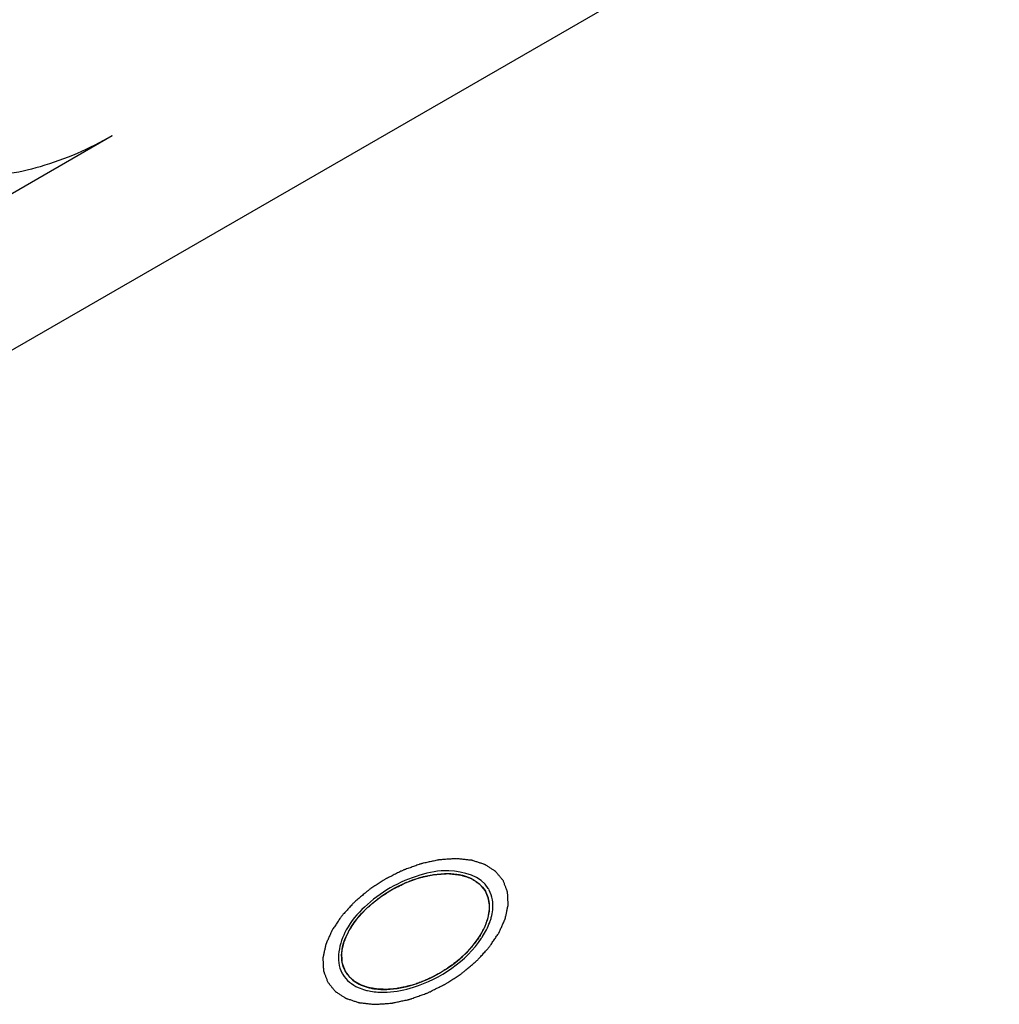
# Model space of a CAD drawing. Header units: millimetres. Extents: x 0 to 7560, y 0 to 5346.
# Tile 91 of 149: x 1353 to 1367, y 4868 to 4883. Entities that reach past the tile are written whole.
import ezdxf

# ---------------------------------------------------------------- set-up
doc = ezdxf.new("R2010")
doc.units = ezdxf.units.MM
for name, color, linetype in [('A2300501_ABL712', 7, 'Continuous'), ('M2302601_PBL730', 7, 'Continuous'), ('MISUMI_FCBBS3-5-25_PBL764', 7, 'Continuous'), ('TOP_VIEW_VBL707', 7, 'Continuous')]:
    doc.layers.add(name, color=color, linetype=linetype)

# ---------------------------------------------------------------- blocks, each defined once
blk = doc.blocks.new('M2302601_PBL730', base_point=(1657.914, 4470.087))
at = {"layer": 'M2302601_PBL730', "color": 7}
for p, q in [((1677.761, 4469.902), (1650.048, 4453.902)), ((1664.633, 4464.64), (1649.045, 4455.64))]:
    blk.add_line(p, q, dxfattribs=at)
for centre, radius, start, end in [((1669.825, 4453.267), 0.44, 28.3185, 31.6815), ((1669.402, 4453.296), 0.873, 339.8549, 342.8375), ((1669.458, 4453.278), 0.814, 342.8486, 345.1139), ((1669.015, 4453.488), 1.306, 326.335, 327.0652), ((1669.034, 4453.475), 1.283, 327.0661, 327.4771), ((1668.422, 4452.456), 0.44, 208.3185, 211.6815), ((1668.596, 4452.78), 0.814, 254.8861, 257.1514), ((1668.608, 4452.837), 0.873, 257.1625, 260.1451), ((1668.638, 4453.226), 1.263, 271.7201, 272.5239), ((1668.637, 4453.246), 1.283, 272.5229, 272.9339)]:
    blk.add_arc(centre, radius, start, end, dxfattribs=at)
for points, knots in [([(1664.633, 4464.64), (1664.299, 4464.447), (1663.618, 4464.149), (1662.596, 4463.981), (1661.702, 4464.119), (1661.26, 4464.481), (1661.14, 4464.689)], [0, 0, 0, 0, 0.304448, 0.580339, 0.809898, 1, 1, 1, 1]), ([(1670.2, 4453.498), (1670.088, 4453.679), (1669.672, 4453.804), (1669.172, 4453.707), (1668.741, 4453.524), (1668.367, 4453.243), (1668.033, 4452.858), (1667.934, 4452.435), (1668.035, 4452.248)], [0, 0, 0, 0, 0.20642, 0.346147, 0.5, 0.653853, 0.79358, 1, 1, 1, 1]), ([(1670.245, 4453.069), (1670.254, 4453.106), (1670.281, 4453.24), (1670.26, 4453.387), (1670.212, 4453.475)], [0, 0, 0, 0, 0.274192, 1, 1, 1, 1]), ([(1668.702, 4451.965), (1668.835, 4451.971), (1669.373, 4452.08), (1669.872, 4452.419), (1670.102, 4452.764)], [0, 0, 0, 0, 0.242452, 1, 1, 1, 1]), ([(1668.048, 4452.225), (1668.1, 4452.14), (1668.217, 4452.049), (1668.347, 4452.004), (1668.383, 4451.994)], [0, 0, 0, 0, 0.725808, 1, 1, 1, 1])]:
    blk.add_open_spline(points, degree=3, knots=knots, dxfattribs=at)
at = {"layer": 'M2302601_PBL730', "color": 134}
for points in [[(1670.423, 4453.612), (1670.413, 4453.623), (1670.395, 4453.646), (1670.371, 4453.674), (1670.353, 4453.697), (1670.339, 4453.714), (1670.327, 4453.728), (1670.319, 4453.738), (1670.314, 4453.743), (1670.311, 4453.748), (1670.306, 4453.751), (1670.3, 4453.755), (1670.288, 4453.763), (1670.272, 4453.773), (1670.252, 4453.786), (1670.233, 4453.799), (1670.213, 4453.812), (1670.193, 4453.825), (1670.177, 4453.835), (1670.166, 4453.843), (1670.159, 4453.847), (1670.154, 4453.851), (1670.148, 4453.852), (1670.14, 4453.855), (1670.125, 4453.86), (1670.105, 4453.866), (1670.081, 4453.875), (1670.048, 4453.885), (1670.015, 4453.896), (1669.987, 4453.906), (1669.972, 4453.91), (1669.964, 4453.913), (1669.958, 4453.915), (1669.951, 4453.916), (1669.941, 4453.917), (1669.924, 4453.919), (1669.9, 4453.921), (1669.871, 4453.924), (1669.832, 4453.928), (1669.794, 4453.933), (1669.76, 4453.936), (1669.743, 4453.938), (1669.733, 4453.939), (1669.726, 4453.94), (1669.718, 4453.939), (1669.708, 4453.939), (1669.689, 4453.937), (1669.653, 4453.935), (1669.6, 4453.931), (1669.548, 4453.928), (1669.511, 4453.925), (1669.493, 4453.924), (1669.482, 4453.923), (1669.475, 4453.923), (1669.466, 4453.921), (1669.455, 4453.919), (1669.436, 4453.914), (1669.397, 4453.906), (1669.342, 4453.894), (1669.287, 4453.882), (1669.248, 4453.874), (1669.226, 4453.869), (1669.21, 4453.866), (1669.193, 4453.859), (1669.171, 4453.851), (1669.132, 4453.837), (1669.076, 4453.817), (1669.02, 4453.797), (1668.981, 4453.783), (1668.959, 4453.775), (1668.942, 4453.77), (1668.925, 4453.761), (1668.903, 4453.75), (1668.864, 4453.73), (1668.809, 4453.703), (1668.754, 4453.675), (1668.715, 4453.656), (1668.693, 4453.645), (1668.676, 4453.637), (1668.661, 4453.626), (1668.641, 4453.613), (1668.605, 4453.59), (1668.554, 4453.556), (1668.504, 4453.523), (1668.468, 4453.499), (1668.448, 4453.486), (1668.432, 4453.476), (1668.419, 4453.464), (1668.401, 4453.449), (1668.369, 4453.422), (1668.324, 4453.384), (1668.278, 4453.346), (1668.247, 4453.319), (1668.229, 4453.304), (1668.214, 4453.292), (1668.204, 4453.28), (1668.188, 4453.263), (1668.162, 4453.234), (1668.123, 4453.192), (1668.085, 4453.15), (1668.059, 4453.121), (1668.044, 4453.104), (1668.031, 4453.092), (1668.023, 4453.079), (1668.011, 4453.061), (1667.99, 4453.03), (1667.966, 4452.994), (1667.942, 4452.959), (1667.925, 4452.932), (1667.91, 4452.91), (1667.899, 4452.895), (1667.893, 4452.886), (1667.888, 4452.879), (1667.886, 4452.873), (1667.882, 4452.864), (1667.875, 4452.849), (1667.861, 4452.818), (1667.842, 4452.774), (1667.822, 4452.731), (1667.809, 4452.7), (1667.802, 4452.685), (1667.798, 4452.676), (1667.795, 4452.669), (1667.794, 4452.663), (1667.792, 4452.655), (1667.789, 4452.64), (1667.783, 4452.61), (1667.776, 4452.577), (1667.768, 4452.543), (1667.763, 4452.517), (1667.759, 4452.496), (1667.755, 4452.482), (1667.754, 4452.473), (1667.752, 4452.467), (1667.753, 4452.461), (1667.753, 4452.453), (1667.754, 4452.44), (1667.755, 4452.412), (1667.757, 4452.381), (1667.758, 4452.35), (1667.759, 4452.326), (1667.76, 4452.307), (1667.761, 4452.293), (1667.762, 4452.285), (1667.761, 4452.279), (1667.764, 4452.274), (1667.766, 4452.267), (1667.771, 4452.255), (1667.777, 4452.237), (1667.785, 4452.216), (1667.796, 4452.188), (1667.809, 4452.153), (1667.819, 4452.126), (1667.825, 4452.112)], [(1667.825, 4452.112), (1667.834, 4452.1), (1667.852, 4452.077), (1667.876, 4452.049), (1667.894, 4452.026), (1667.908, 4452.009), (1667.92, 4451.995), (1667.928, 4451.985), (1667.933, 4451.98), (1667.936, 4451.975), (1667.941, 4451.972), (1667.948, 4451.968), (1667.959, 4451.96), (1667.975, 4451.95), (1667.995, 4451.937), (1668.015, 4451.924), (1668.034, 4451.911), (1668.054, 4451.898), (1668.07, 4451.888), (1668.082, 4451.88), (1668.088, 4451.876), (1668.093, 4451.872), (1668.099, 4451.871), (1668.107, 4451.868), (1668.122, 4451.863), (1668.142, 4451.857), (1668.167, 4451.849), (1668.199, 4451.838), (1668.232, 4451.827), (1668.261, 4451.817), (1668.275, 4451.813), (1668.283, 4451.81), (1668.289, 4451.808), (1668.297, 4451.807), (1668.306, 4451.806), (1668.323, 4451.804), (1668.347, 4451.802), (1668.376, 4451.799), (1668.415, 4451.795), (1668.454, 4451.79), (1668.488, 4451.787), (1668.504, 4451.785), (1668.514, 4451.784), (1668.521, 4451.783), (1668.529, 4451.784), (1668.54, 4451.784), (1668.558, 4451.786), (1668.595, 4451.788), (1668.647, 4451.792), (1668.699, 4451.795), (1668.736, 4451.798), (1668.754, 4451.799), (1668.765, 4451.8), (1668.773, 4451.8), (1668.781, 4451.802), (1668.792, 4451.805), (1668.811, 4451.809), (1668.85, 4451.817), (1668.905, 4451.829), (1668.96, 4451.841), (1668.999, 4451.849), (1669.021, 4451.854), (1669.037, 4451.857), (1669.054, 4451.864), (1669.076, 4451.872), (1669.116, 4451.886), (1669.171, 4451.906), (1669.227, 4451.926), (1669.266, 4451.94), (1669.289, 4451.948), (1669.305, 4451.953), (1669.322, 4451.962), (1669.344, 4451.973), (1669.383, 4451.993), (1669.438, 4452.02), (1669.493, 4452.048), (1669.532, 4452.067), (1669.554, 4452.078), (1669.571, 4452.086), (1669.586, 4452.097), (1669.607, 4452.11), (1669.642, 4452.133), (1669.693, 4452.167), (1669.744, 4452.2), (1669.779, 4452.224), (1669.799, 4452.237), (1669.815, 4452.247), (1669.828, 4452.259), (1669.847, 4452.274), (1669.878, 4452.301), (1669.924, 4452.339), (1669.969, 4452.377), (1670.001, 4452.404), (1670.018, 4452.419), (1670.033, 4452.431), (1670.044, 4452.443), (1670.059, 4452.46), (1670.086, 4452.489), (1670.124, 4452.531), (1670.162, 4452.573), (1670.189, 4452.602), (1670.203, 4452.619), (1670.216, 4452.631), (1670.224, 4452.644), (1670.236, 4452.662), (1670.257, 4452.693), (1670.281, 4452.729), (1670.305, 4452.764), (1670.323, 4452.791), (1670.338, 4452.813), (1670.348, 4452.828), (1670.354, 4452.837), (1670.359, 4452.844), (1670.361, 4452.85), (1670.365, 4452.859), (1670.372, 4452.875), (1670.386, 4452.905), (1670.405, 4452.949), (1670.425, 4452.993), (1670.438, 4453.023), (1670.445, 4453.038), (1670.449, 4453.047), (1670.452, 4453.054), (1670.453, 4453.06), (1670.455, 4453.068), (1670.458, 4453.083), (1670.464, 4453.113), (1670.472, 4453.146), (1670.479, 4453.18), (1670.484, 4453.206), (1670.488, 4453.227), (1670.492, 4453.241), (1670.493, 4453.25), (1670.495, 4453.256), (1670.494, 4453.262), (1670.494, 4453.27), (1670.493, 4453.283), (1670.492, 4453.311), (1670.491, 4453.342), (1670.489, 4453.373), (1670.488, 4453.397), (1670.487, 4453.416), (1670.486, 4453.43), (1670.486, 4453.438), (1670.486, 4453.444), (1670.483, 4453.449), (1670.481, 4453.456), (1670.476, 4453.468), (1670.47, 4453.486), (1670.462, 4453.507), (1670.451, 4453.535), (1670.438, 4453.57), (1670.428, 4453.598), (1670.423, 4453.612)]]:
    blk.add_open_spline(points, degree=3, knots=[0, 0, 0, 0, 0.015625, 0.03125, 0.039062, 0.046875, 0.054688, 0.058594, 0.060547, 0.0625, 0.064453, 0.066406, 0.070312, 0.078125, 0.085938, 0.09375, 0.101562, 0.109375, 0.117188, 0.121094, 0.123047, 0.125, 0.126953, 0.128906, 0.132812, 0.140625, 0.148438, 0.15625, 0.171875, 0.179688, 0.183594, 0.185547, 0.1875, 0.189453, 0.191406, 0.195312, 0.203125, 0.210938, 0.21875, 0.234375, 0.242188, 0.246094, 0.248047, 0.25, 0.251953, 0.253906, 0.257812, 0.265625, 0.28125, 0.296875, 0.304688, 0.308594, 0.310547, 0.3125, 0.314453, 0.316406, 0.320312, 0.328125, 0.34375, 0.359375, 0.367188, 0.371094, 0.375, 0.378906, 0.382812, 0.390625, 0.40625, 0.421875, 0.429688, 0.433594, 0.4375, 0.441406, 0.445312, 0.453125, 0.46875, 0.484375, 0.492188, 0.496094, 0.5, 0.503906, 0.507812, 0.515625, 0.53125, 0.546875, 0.554688, 0.558594, 0.5625, 0.566406, 0.570312, 0.578125, 0.59375, 0.609375, 0.617188, 0.621094, 0.625, 0.628906, 0.632812, 0.640625, 0.65625, 0.671875, 0.679688, 0.683594, 0.6875, 0.691406, 0.695312, 0.703125, 0.71875, 0.726562, 0.734375, 0.742188, 0.746094, 0.748047, 0.75, 0.751953, 0.753906, 0.757812, 0.765625, 0.78125, 0.796875, 0.804688, 0.808594, 0.810547, 0.8125, 0.814453, 0.816406, 0.820312, 0.828125, 0.84375, 0.851562, 0.859375, 0.867188, 0.871094, 0.873047, 0.875, 0.876953, 0.878906, 0.882812, 0.890625, 0.90625, 0.914062, 0.921875, 0.929688, 0.933594, 0.935547, 0.9375, 0.939453, 0.941406, 0.945312, 0.953125, 0.960938, 0.96875, 0.984375, 1, 1, 1, 1], dxfattribs=at)
at = {"layer": 'M2302601_PBL730', "color": 7}
for points in [[(1670.116, 4452.785), (1670.158, 4452.851), (1670.194, 4452.922), (1670.221, 4452.995)], [(1668.459, 4451.978), (1668.53, 4451.965), (1668.603, 4451.961), (1668.676, 4451.963)]]:
    blk.add_open_spline(points, degree=3, dxfattribs=at)
blk = doc.blocks.new('MISUMI_FCBBS3-5-25_PBL764', base_point=(1669.124, 4452.861))
at = {"layer": 'MISUMI_FCBBS3-5-25_PBL764', "color": 134}
for p, q in [((1669.603, 4452.323), (1669.6, 4452.32)), ((1669.354, 4452.178), (1669.35, 4452.177))]:
    blk.add_line(p, q, dxfattribs=at)
at = {"layer": 'MISUMI_FCBBS3-5-25_PBL764', "color": 7}
for points, knots in [([(1668.09, 4452.265), (1668.042, 4452.348), (1668.005, 4452.572), (1668.136, 4452.907), (1668.397, 4453.226), (1668.759, 4453.493), (1669.171, 4453.673), (1669.578, 4453.74), (1669.934, 4453.685), (1670.109, 4453.541), (1670.157, 4453.458)], [0, 0, 0, 0, 0.095053, 0.209831, 0.347781, 0.5, 0.652219, 0.790169, 0.904947, 1, 1, 1, 1]), ([(1670.18, 4453.012), (1670.205, 4453.089), (1670.234, 4453.243), (1670.193, 4453.396), (1670.157, 4453.458)], [0, 0, 0, 0, 0.531191, 1, 1, 1, 1]), ([(1670.08, 4452.803), (1670.09, 4452.82), (1670.129, 4452.887), (1670.162, 4452.958), (1670.18, 4453.012)], [0, 0, 0, 0, 0.261708, 1, 1, 1, 1]), ([(1668.09, 4452.265), (1668.126, 4452.203), (1668.238, 4452.09), (1668.386, 4452.038), (1668.465, 4452.022)], [0, 0, 0, 0, 0.468809, 1, 1, 1, 1]), ([(1668.465, 4452.022), (1668.483, 4452.018), (1668.56, 4452.005), (1668.638, 4452.002), (1668.697, 4452.004)], [0, 0, 0, 0, 0.238616, 1, 1, 1, 1])]:
    blk.add_open_spline(points, degree=3, knots=knots, dxfattribs=at)
at = {"layer": 'MISUMI_FCBBS3-5-25_PBL764', "color": 134}
for points, knots in [([(1668.09, 4452.265), (1668.086, 4452.276), (1668.078, 4452.298), (1668.067, 4452.325), (1668.059, 4452.347), (1668.053, 4452.363), (1668.048, 4452.377), (1668.044, 4452.386), (1668.042, 4452.392), (1668.04, 4452.396), (1668.04, 4452.401), (1668.04, 4452.407), (1668.039, 4452.418), (1668.038, 4452.439), (1668.036, 4452.47), (1668.035, 4452.501), (1668.034, 4452.523), (1668.033, 4452.534), (1668.033, 4452.54), (1668.032, 4452.545), (1668.033, 4452.55), (1668.035, 4452.556), (1668.037, 4452.568), (1668.042, 4452.592), (1668.049, 4452.625), (1668.056, 4452.659), (1668.061, 4452.682), (1668.063, 4452.694), (1668.065, 4452.701), (1668.065, 4452.706), (1668.068, 4452.711), (1668.071, 4452.718), (1668.077, 4452.73), (1668.088, 4452.755), (1668.103, 4452.791), (1668.119, 4452.826), (1668.13, 4452.851), (1668.136, 4452.865), (1668.14, 4452.876), (1668.148, 4452.886), (1668.157, 4452.9), (1668.174, 4452.924), (1668.197, 4452.959), (1668.22, 4452.993), (1668.236, 4453.018), (1668.246, 4453.031), (1668.252, 4453.042), (1668.262, 4453.052), (1668.274, 4453.065), (1668.295, 4453.088), (1668.325, 4453.122), (1668.356, 4453.155), (1668.377, 4453.178), (1668.389, 4453.191), (1668.397, 4453.202), (1668.409, 4453.21), (1668.423, 4453.223), (1668.448, 4453.244), (1668.484, 4453.275), (1668.52, 4453.305), (1668.545, 4453.327), (1668.56, 4453.339), (1668.57, 4453.348), (1668.583, 4453.356), (1668.599, 4453.367), (1668.628, 4453.386), (1668.669, 4453.413), (1668.71, 4453.44), (1668.739, 4453.459), (1668.755, 4453.47), (1668.767, 4453.479), (1668.781, 4453.484), (1668.798, 4453.493), (1668.828, 4453.508), (1668.871, 4453.53), (1668.915, 4453.552), (1668.945, 4453.567), (1668.962, 4453.576), (1668.975, 4453.583), (1668.989, 4453.587), (1669.006, 4453.593), (1669.037, 4453.605), (1669.082, 4453.621), (1669.126, 4453.637), (1669.157, 4453.648), (1669.175, 4453.654), (1669.188, 4453.659), (1669.202, 4453.662), (1669.219, 4453.666), (1669.25, 4453.672), (1669.294, 4453.682), (1669.338, 4453.692), (1669.368, 4453.699), (1669.386, 4453.702), (1669.399, 4453.706), (1669.412, 4453.706), (1669.429, 4453.707), (1669.458, 4453.709), (1669.501, 4453.712), (1669.543, 4453.715), (1669.573, 4453.717), (1669.59, 4453.718), (1669.603, 4453.72), (1669.614, 4453.718), (1669.629, 4453.717), (1669.656, 4453.714), (1669.694, 4453.71), (1669.731, 4453.706), (1669.758, 4453.703), (1669.773, 4453.701), (1669.785, 4453.701), (1669.794, 4453.697), (1669.807, 4453.693), (1669.83, 4453.685), (1669.863, 4453.675), (1669.895, 4453.664), (1669.918, 4453.657), (1669.93, 4453.653), (1669.936, 4453.651), (1669.941, 4453.65), (1669.945, 4453.647), (1669.95, 4453.644), (1669.959, 4453.638), (1669.978, 4453.626), (1670.004, 4453.609), (1670.03, 4453.592), (1670.048, 4453.58), (1670.057, 4453.574), (1670.062, 4453.571), (1670.067, 4453.569), (1670.069, 4453.565), (1670.073, 4453.56), (1670.08, 4453.552), (1670.089, 4453.541), (1670.1, 4453.527), (1670.116, 4453.509), (1670.135, 4453.486), (1670.15, 4453.467), (1670.157, 4453.458)], [0, 0, 0, 0, 0.015625, 0.03125, 0.039062, 0.046875, 0.054688, 0.058594, 0.060547, 0.0625, 0.064453, 0.066406, 0.070312, 0.078125, 0.09375, 0.109375, 0.117188, 0.121094, 0.123047, 0.125, 0.126953, 0.128906, 0.132812, 0.140625, 0.15625, 0.171875, 0.179688, 0.183594, 0.185547, 0.1875, 0.189453, 0.191406, 0.195312, 0.203125, 0.21875, 0.234375, 0.242188, 0.246094, 0.25, 0.253906, 0.257812, 0.265625, 0.28125, 0.296875, 0.304688, 0.308594, 0.3125, 0.316406, 0.320312, 0.328125, 0.34375, 0.359375, 0.367188, 0.371094, 0.375, 0.378906, 0.382812, 0.390625, 0.40625, 0.421875, 0.429688, 0.433594, 0.4375, 0.441406, 0.445312, 0.453125, 0.46875, 0.484375, 0.492188, 0.496094, 0.5, 0.503906, 0.507812, 0.515625, 0.53125, 0.546875, 0.554688, 0.558594, 0.5625, 0.566406, 0.570312, 0.578125, 0.59375, 0.609375, 0.617188, 0.621094, 0.625, 0.628906, 0.632812, 0.640625, 0.65625, 0.671875, 0.679688, 0.683594, 0.6875, 0.691406, 0.695312, 0.703125, 0.71875, 0.734375, 0.742188, 0.746094, 0.75, 0.753906, 0.757812, 0.765625, 0.78125, 0.796875, 0.804688, 0.808594, 0.8125, 0.816406, 0.820312, 0.828125, 0.84375, 0.859375, 0.867188, 0.871094, 0.873047, 0.875, 0.876953, 0.878906, 0.882812, 0.890625, 0.90625, 0.921875, 0.929688, 0.933594, 0.935547, 0.9375, 0.939453, 0.941406, 0.945312, 0.953125, 0.960938, 0.96875, 0.984375, 1, 1, 1, 1]), ([(1670.157, 4453.458), (1670.162, 4453.447), (1670.172, 4453.424), (1670.183, 4453.398), (1670.19, 4453.381), (1670.194, 4453.372), (1670.198, 4453.364), (1670.199, 4453.351), (1670.203, 4453.335), (1670.206, 4453.316), (1670.21, 4453.297), (1670.212, 4453.281), (1670.215, 4453.268), (1670.215, 4453.255), (1670.214, 4453.231), (1670.214, 4453.204), (1670.213, 4453.18), (1670.213, 4453.166), (1670.213, 4453.156), (1670.21, 4453.145), (1670.207, 4453.131), (1670.202, 4453.106), (1670.196, 4453.077), (1670.191, 4453.052), (1670.188, 4453.037), (1670.182, 4453.022), (1670.175, 4453.004), (1670.166, 4452.982), (1670.158, 4452.959), (1670.151, 4452.941), (1670.146, 4452.926), (1670.138, 4452.911), (1670.124, 4452.885), (1670.104, 4452.847), (1670.088, 4452.817), (1670.08, 4452.802)], [0, 0, 0, 0, 0.0625, 0.125, 0.140625, 0.15625, 0.171875, 0.1875, 0.21875, 0.25, 0.28125, 0.3125, 0.328125, 0.34375, 0.375, 0.4375, 0.46875, 0.484375, 0.5, 0.515625, 0.53125, 0.5625, 0.625, 0.65625, 0.671875, 0.6875, 0.71875, 0.75, 0.78125, 0.8125, 0.828125, 0.84375, 0.875, 0.9375, 1, 1, 1, 1]), ([(1670.08, 4452.802), (1670.068, 4452.785), (1670.054, 4452.762), (1670.035, 4452.736), (1670.027, 4452.724), (1670.021, 4452.716), (1670.013, 4452.706), (1670.007, 4452.698), (1670.003, 4452.693)], [0, 0, 0, 0, 0.5, 0.625, 0.75, 0.8125, 0.875, 1, 1, 1, 1]), ([(1670.003, 4452.693), (1669.997, 4452.685), (1669.987, 4452.673), (1669.974, 4452.656), (1669.959, 4452.639), (1669.945, 4452.622), (1669.931, 4452.606), (1669.921, 4452.594), (1669.908, 4452.581), (1669.892, 4452.564), (1669.877, 4452.549), (1669.862, 4452.534), (1669.845, 4452.517), (1669.831, 4452.504), (1669.822, 4452.496)], [0, 0, 0, 0, 0.125, 0.1875, 0.25, 0.375, 0.4375, 0.5, 0.5625, 0.625, 0.75, 0.8125, 0.875, 1, 1, 1, 1]), ([(1669.822, 4452.496), (1669.814, 4452.489), (1669.798, 4452.474), (1669.777, 4452.456), (1669.76, 4452.441), (1669.742, 4452.426), (1669.717, 4452.406), (1669.696, 4452.39), (1669.677, 4452.375), (1669.657, 4452.361), (1669.632, 4452.343), (1669.613, 4452.329), (1669.603, 4452.323)], [0, 0, 0, 0, 0.125, 0.25, 0.3125, 0.375, 0.5, 0.625, 0.6875, 0.75, 0.875, 1, 1, 1, 1]), ([(1669.6, 4452.32), (1669.59, 4452.314), (1669.571, 4452.301), (1669.547, 4452.286), (1669.528, 4452.274), (1669.512, 4452.264), (1669.496, 4452.255), (1669.48, 4452.245), (1669.465, 4452.237), (1669.445, 4452.226), (1669.425, 4452.215), (1669.405, 4452.204), (1669.383, 4452.193), (1669.366, 4452.184), (1669.354, 4452.178)], [0, 0, 0, 0, 0.125, 0.25, 0.3125, 0.375, 0.4375, 0.5, 0.5625, 0.625, 0.75, 0.8125, 0.875, 1, 1, 1, 1]), ([(1668.697, 4452.004), (1668.68, 4452.005), (1668.646, 4452.005), (1668.603, 4452.007), (1668.573, 4452.008), (1668.557, 4452.008), (1668.541, 4452.011), (1668.522, 4452.014), (1668.498, 4452.018), (1668.475, 4452.022), (1668.455, 4452.026), (1668.44, 4452.028), (1668.425, 4452.032), (1668.401, 4452.04), (1668.373, 4452.049), (1668.349, 4452.057), (1668.335, 4452.062), (1668.324, 4452.065), (1668.315, 4452.071), (1668.303, 4452.077), (1668.282, 4452.088), (1668.258, 4452.102), (1668.237, 4452.113), (1668.226, 4452.12), (1668.216, 4452.128), (1668.204, 4452.139), (1668.189, 4452.151), (1668.174, 4452.164), (1668.162, 4452.174), (1668.152, 4452.182), (1668.146, 4452.19), (1668.14, 4452.197), (1668.129, 4452.212), (1668.112, 4452.235), (1668.097, 4452.255), (1668.09, 4452.265)], [0, 0, 0, 0, 0.0625, 0.125, 0.15625, 0.171875, 0.1875, 0.21875, 0.25, 0.28125, 0.3125, 0.328125, 0.34375, 0.375, 0.4375, 0.46875, 0.484375, 0.5, 0.515625, 0.53125, 0.5625, 0.625, 0.65625, 0.671875, 0.6875, 0.71875, 0.75, 0.78125, 0.8125, 0.828125, 0.84375, 0.859375, 0.875, 0.9375, 1, 1, 1, 1]), ([(1669.35, 4452.177), (1669.34, 4452.172), (1669.325, 4452.165), (1669.304, 4452.155), (1669.287, 4452.147), (1669.269, 4452.14), (1669.248, 4452.131), (1669.223, 4452.12), (1669.193, 4452.109), (1669.171, 4452.101), (1669.156, 4452.095), (1669.14, 4452.09), (1669.118, 4452.082), (1669.1, 4452.077), (1669.089, 4452.073)], [0, 0, 0, 0, 0.125, 0.1875, 0.25, 0.3125, 0.375, 0.5, 0.625, 0.6875, 0.75, 0.8125, 0.875, 1, 1, 1, 1]), ([(1668.829, 4452.015), (1668.807, 4452.012), (1668.774, 4452.008), (1668.736, 4452.006), (1668.715, 4452.005), (1668.703, 4452.004), (1668.697, 4452.004)], [0, 0, 0, 0, 0.5, 0.75, 0.875, 1, 1, 1, 1]), ([(1669.089, 4452.073), (1669.078, 4452.07), (1669.063, 4452.065), (1669.041, 4452.059), (1669.024, 4452.055), (1669.007, 4452.05), (1668.985, 4452.045), (1668.961, 4452.038), (1668.931, 4452.033), (1668.909, 4452.028), (1668.894, 4452.025), (1668.879, 4452.023), (1668.857, 4452.019), (1668.84, 4452.017), (1668.829, 4452.015)], [0, 0, 0, 0, 0.125, 0.1875, 0.25, 0.3125, 0.375, 0.5, 0.625, 0.6875, 0.75, 0.8125, 0.875, 1, 1, 1, 1])]:
    blk.add_open_spline(points, degree=3, knots=knots, dxfattribs=at)
at = {"layer": 'MISUMI_FCBBS3-5-25_PBL764', "color": 7}
blk.add_open_spline([(1668.697, 4452.004), (1668.97, 4452.012), (1669.506, 4452.199), (1669.936, 4452.57), (1670.08, 4452.803)], degree=3, dxfattribs=at)
blk = doc.blocks.new('A2300501_ABL712', base_point=(1712.597, 4380.071))
at = {"layer": 'M2302601_PBL730'}
blk.add_blockref('M2302601_PBL730', (1657.914, 4470.087), dxfattribs=at)
at = {"layer": 'MISUMI_FCBBS3-5-25_PBL764'}
blk.add_blockref('MISUMI_FCBBS3-5-25_PBL764', (1669.124, 4452.861), dxfattribs=at)
blk = doc.blocks.new('TOP_VIEW_VBL707', base_point=(2149.541, 3969.91))
at = {"layer": 'A2300501_ABL712'}
blk.add_blockref('A2300501_ABL712', (1712.597, 4380.071), dxfattribs=at)

msp = doc.modelspace()

# ---------------------------------------------------------------- block references
at = {"layer": 'TOP_VIEW_VBL707'}
msp.add_blockref('TOP_VIEW_VBL707', (1838.846, 4386.364), dxfattribs=at)

doc.saveas('drawing.dxf')
